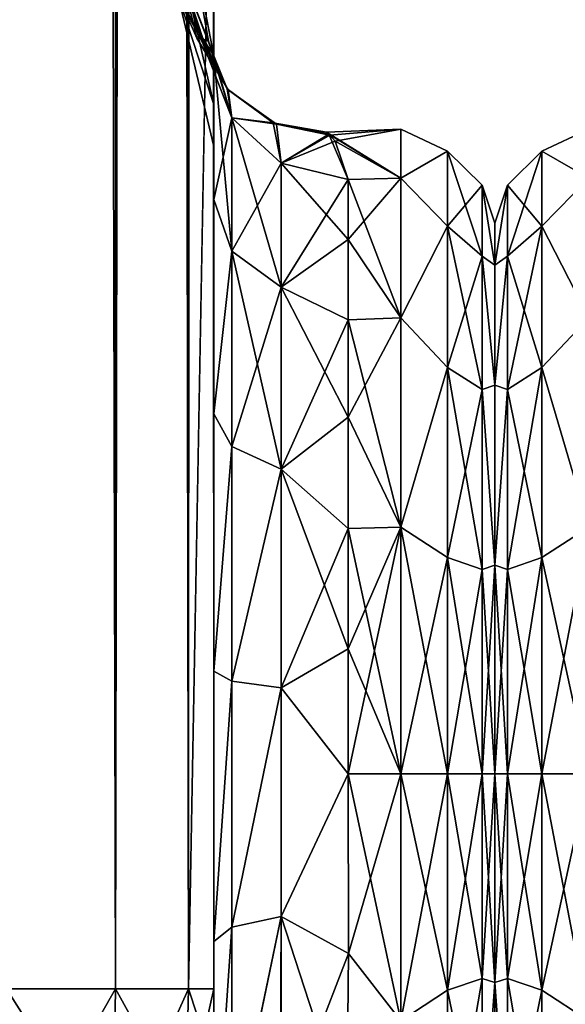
# Model space of a CAD drawing. Extents: x -23 to 470, y -1800 to 0.
# Tile 66 of 243: x 258 to 279, y -1781 to -1744. Entities that reach past the tile are written whole.
import ezdxf

# ---------------------------------------------------------------- set-up
doc = ezdxf.new("R2010")
doc.units = 0
doc.header["$LTSCALE"] = 61.050099
for name, color, linetype in [('249', 7, 'CONTINUOUS'), ('251', 7, 'CONTINUOUS'), ('252', 7, 'CONTINUOUS'), ('253', 7, 'CONTINUOUS'), ('259', 7, 'CONTINUOUS'), ('263', 7, 'CONTINUOUS'), ('280', 7, 'CONTINUOUS'), ('282', 7, 'CONTINUOUS'), ('283', 7, 'CONTINUOUS'), ('284', 7, 'CONTINUOUS'), ('288', 7, 'CONTINUOUS'), ('289', 7, 'CONTINUOUS'), ('290', 7, 'CONTINUOUS'), ('291', 7, 'CONTINUOUS'), ('298', 7, 'CONTINUOUS'), ('300', 7, 'CONTINUOUS'), ('314', 7, 'CONTINUOUS'), ('352', 7, 'CONTINUOUS'), ('353', 7, 'CONTINUOUS')]:
    doc.layers.add(name, color=color, linetype=linetype)

msp = doc.modelspace()

# ---------------------------------------------------------------- linework, layer by layer
at = {"layer": '249', "linetype": 'CONTINUOUS'}
for points in [[(265.55, -1728.15, -20.5), (265.55, -1734.794, -19.392), (265.55, -1750.621, -19.586), (265.55, -1728.15, -20.5)], [(265.55, -1735.917, -22.034), (265.55, -1728.15, -20.5), (265.55, -1758.599, -25.714), (265.55, -1735.917, -22.034)], [(265.55, -1758.599, -25.714), (265.55, -1728.15, -20.5), (265.55, -1750.621, -19.586), (265.55, -1758.599, -25.714)], [(265.55, -1728.15, -61.5), (265.55, -1735.92, -59.965), (265.55, -1780, -61.5), (265.55, -1728.15, -61.5)], [(265.55, -1782.865, 60.931), (265.55, -1783.734, 60.5), (265.55, -1728.15, 61.5), (265.55, -1782.865, 60.931)], [(265.55, -1728.15, 61.5), (265.55, -1783.734, 60.5), (265.55, -1735.917, 59.966), (265.55, -1728.15, 61.5)], [(265.55, -1780, 61.5), (265.55, -1782.865, 60.931), (265.55, -1728.15, 61.5), (265.55, -1780, 61.5)], [(265.55, -1728.15, 20.5), (265.55, -1735.92, 22.035), (265.55, -1750.62, 19.586), (265.55, -1728.15, 20.5)], [(265.55, -1734.919, 19.353), (265.55, -1728.15, 20.5), (265.55, -1750.62, 19.586), (265.55, -1734.919, 19.353)], [(265.55, -1734.794, -19.392), (265.55, -1740.717, -16.195), (265.55, -1750.621, -19.586), (265.55, -1734.794, -19.392)], [(265.55, -1740.769, 16.155), (265.55, -1734.919, 19.353), (265.55, -1750.62, 19.586), (265.55, -1740.769, 16.155)], [(265.55, -1742.613, -26.477), (265.55, -1735.917, -22.034), (265.55, -1758.599, -25.714), (265.55, -1742.613, -26.477)], [(265.55, -1786.5, 57.734), (265.55, -1786.933, 56.86), (265.55, -1735.917, 59.966), (265.55, -1786.5, 57.734)], [(265.55, -1735.917, 59.966), (265.55, -1786.933, 56.86), (265.55, -1742.613, 55.523), (265.55, -1735.917, 59.966)], [(265.55, -1785.305, 59.301), (265.55, -1786.5, 57.734), (265.55, -1735.917, 59.966), (265.55, -1785.305, 59.301)], [(265.55, -1783.734, 60.5), (265.55, -1785.305, 59.301), (265.55, -1735.917, 59.966), (265.55, -1783.734, 60.5)], [(265.55, -1735.92, -59.965), (265.55, -1742.616, -55.52), (265.55, -1785.305, -59.301), (265.55, -1735.92, -59.965)], [(265.55, -1780, -61.5), (265.55, -1735.92, -59.965), (265.55, -1782.865, -60.931), (265.55, -1780, -61.5)], [(265.55, -1782.865, -60.931), (265.55, -1735.92, -59.965), (265.55, -1783.734, -60.5), (265.55, -1782.865, -60.931)], [(265.55, -1783.734, -60.5), (265.55, -1735.92, -59.965), (265.55, -1785.305, -59.301), (265.55, -1783.734, -60.5)], [(265.55, -1735.92, 22.035), (265.55, -1742.616, 26.48), (265.55, -1758.599, 25.714), (265.55, -1735.92, 22.035)], [(265.55, -1750.62, 19.586), (265.55, -1735.92, 22.035), (265.55, -1758.599, 25.714), (265.55, -1750.62, 19.586)], [(265.55, -1740.717, -16.195), (265.55, -1745.277, -11.265), (265.55, -1750.621, -19.586), (265.55, -1740.717, -16.195)], [(265.55, -1745.277, 11.265), (265.55, -1740.769, 16.155), (265.55, -1750.62, 19.586), (265.55, -1745.277, 11.265)], [(265.55, -1747.082, -33.144), (265.55, -1742.613, -26.477), (265.55, -1768.176, -28.742), (265.55, -1747.082, -33.144)], [(265.55, -1768.176, -28.742), (265.55, -1742.613, -26.477), (265.55, -1758.599, -25.714), (265.55, -1768.176, -28.742)], [(265.55, -1786.933, 56.86), (265.55, -1787.5, 54), (265.55, -1742.613, 55.523), (265.55, -1786.933, 56.86)], [(265.55, -1742.613, 55.523), (265.55, -1787.5, 54), (265.55, -1747.082, 48.856), (265.55, -1742.613, 55.523)], [(265.55, -1742.616, -55.52), (265.55, -1747.083, -48.852), (265.55, -1787.5, -54), (265.55, -1742.616, -55.52)], [(265.55, -1785.305, -59.301), (265.55, -1742.616, -55.52), (265.55, -1786.5, -57.734), (265.55, -1785.305, -59.301)], [(265.55, -1786.5, -57.734), (265.55, -1742.616, -55.52), (265.55, -1786.933, -56.86), (265.55, -1786.5, -57.734)], [(265.55, -1786.933, -56.86), (265.55, -1742.616, -55.52), (265.55, -1787.5, -54), (265.55, -1786.933, -56.86)], [(265.55, -1742.616, 26.48), (265.55, -1747.083, 33.148), (265.55, -1768.176, 28.742), (265.55, -1742.616, 26.48)], [(265.55, -1758.599, 25.714), (265.55, -1742.616, 26.48), (265.55, -1768.176, 28.742), (265.55, -1758.599, 25.714)], [(265.55, -1748.65, -40.998), (265.55, -1747.082, -33.144), (265.55, -1787.5, -54), (265.55, -1748.65, -40.998)], [(265.55, -1787.5, -54), (265.55, -1747.082, -33.144), (265.55, -1768.176, -28.742), (265.55, -1787.5, -54)], [(265.55, -1787.5, 54), (265.55, -1787.5, 24.51), (265.55, -1747.082, 48.856), (265.55, -1787.5, 54)], [(265.55, -1747.082, 48.856), (265.55, -1787.5, 24.51), (265.55, -1748.65, 41.002), (265.55, -1747.082, 48.856)], [(265.55, -1747.083, -48.852), (265.55, -1748.65, -40.998), (265.55, -1787.5, -54), (265.55, -1747.083, -48.852)], [(265.55, -1747.083, 33.148), (265.55, -1748.65, 41.002), (265.55, -1778.235, 28.319), (265.55, -1747.083, 33.148)], [(265.55, -1768.176, 28.742), (265.55, -1747.083, 33.148), (265.55, -1778.235, 28.319), (265.55, -1768.176, 28.742)], [(265.55, -1748.65, 41.002), (265.55, -1787.5, 24.51), (265.55, -1778.235, 28.319), (265.55, -1748.65, 41.002)], [(265.55, -1778.235, -28.319), (265.55, -1787.5, -54), (265.55, -1768.176, -28.742), (265.55, -1778.235, -28.319)], [(265.55, -1787.5, -24.51), (265.55, -1787.5, -54), (265.55, -1778.235, -28.319), (265.55, -1787.5, -24.51)]]:
    msp.add_3dface(points, dxfattribs=at)
at = {"layer": '251', "linetype": 'CONTINUOUS'}
for points in [[(276, -1751.5, 0), (276, -1753.067, 7.855), (276, -1790.933, 7.854), (276, -1751.5, 0)], [(276, -1753.067, -7.854), (276, -1751.5, 0), (276, -1792.5, 0), (276, -1753.067, -7.854)], [(276, -1792.5, 0), (276, -1751.5, 0), (276, -1790.933, 7.854), (276, -1792.5, 0)], [(276, -1753.067, 7.855), (276, -1757.536, 14.522), (276, -1790.933, 7.854), (276, -1753.067, 7.855)], [(276, -1757.536, -14.522), (276, -1753.067, -7.854), (276, -1786.464, -14.522), (276, -1757.536, -14.522)], [(276, -1786.464, -14.522), (276, -1753.067, -7.854), (276, -1790.933, -7.855), (276, -1786.464, -14.522)], [(276, -1790.933, -7.855), (276, -1753.067, -7.854), (276, -1792.5, 0), (276, -1790.933, -7.855)], [(276, -1757.536, 14.522), (276, -1764.234, 18.966), (276, -1786.464, 14.522), (276, -1757.536, 14.522)], [(276, -1790.933, 7.854), (276, -1757.536, 14.522), (276, -1786.464, 14.522), (276, -1790.933, 7.854)], [(276, -1764.235, -18.966), (276, -1757.536, -14.522), (276, -1779.766, -18.966), (276, -1764.235, -18.966)], [(276, -1779.766, -18.966), (276, -1757.536, -14.522), (276, -1786.464, -14.522), (276, -1779.766, -18.966)], [(276, -1764.234, 18.966), (276, -1772, 20.5), (276, -1779.765, 18.966), (276, -1764.234, 18.966)], [(276, -1786.464, 14.522), (276, -1764.234, 18.966), (276, -1779.765, 18.966), (276, -1786.464, 14.522)], [(276, -1772, -20.5), (276, -1764.235, -18.966), (276, -1779.766, -18.966), (276, -1772, -20.5)]]:
    msp.add_3dface(points, dxfattribs=at)
at = {"layer": '252', "linetype": 'CONTINUOUS'}
for points in [[(270.553, -1778.684, 23.05), (272.5, -1772, 24), (270.55, -1772, 24), (270.553, -1778.684, 23.05)], [(272.5, -1772, -24), (272.5, -1781.184, -22.173), (270.55, -1772, -24), (272.5, -1772, -24)], [(270.55, -1772, -24), (272.5, -1781.184, -22.173), (270.553, -1778.685, -23.05), (270.55, -1772, -24)], [(272.5, -1781.184, 22.173), (272.5, -1772, 24), (270.553, -1778.684, 23.05), (272.5, -1781.184, 22.173)], [(270.5, -1784.819, 20.289), (272.5, -1781.184, 22.173), (270.553, -1778.684, 23.05), (270.5, -1784.819, 20.289)], [(270.553, -1778.685, -23.05), (272.5, -1781.184, -22.173), (270.5, -1784.808, -20.297), (270.553, -1778.685, -23.05)]]:
    msp.add_3dface(points, dxfattribs=at)
at = {"layer": '253', "linetype": 'CONTINUOUS'}
for points in [[(272.5, -1748, 0), (272.5, -1749.827, -9.184), (269.744, -1748.113, -2.327), (272.5, -1748, 0)], [(269.859, -1748.224, 3.272), (272.5, -1748, 0), (269.744, -1748.113, -2.327), (269.859, -1748.224, 3.272)], [(269.744, -1748.113, -2.327), (272.5, -1749.827, -9.184), (269.828, -1748.194, -3.048), (269.744, -1748.113, -2.327)], [(269.828, -1748.194, -3.048), (272.5, -1749.827, -9.184), (270.55, -1749.885, -9.323), (269.828, -1748.194, -3.048)], [(270.061, -1748.455, 4.651), (272.5, -1748, 0), (269.859, -1748.224, 3.272), (270.061, -1748.455, 4.651)], [(272.5, -1749.827, 9.184), (272.5, -1748, 0), (270.061, -1748.455, 4.651), (272.5, -1749.827, 9.184)], [(270.55, -1749.885, 9.323), (272.5, -1749.827, 9.184), (270.061, -1748.455, 4.651), (270.55, -1749.885, 9.323)], [(272.5, -1749.827, -9.184), (272.5, -1755.029, -16.971), (270.55, -1749.885, -9.323), (272.5, -1749.827, -9.184)], [(272.5, -1755.029, 16.971), (272.5, -1749.827, 9.184), (270.55, -1752.114, 13.437), (272.5, -1755.029, 16.971)], [(270.55, -1752.114, 13.437), (272.5, -1749.827, 9.184), (270.55, -1749.885, 9.323), (270.55, -1752.114, 13.437)], [(270.55, -1749.885, -9.323), (272.5, -1755.029, -16.971), (270.55, -1752.114, -13.437), (270.55, -1749.885, -9.323)], [(270.55, -1752.114, -13.437), (272.5, -1755.029, -16.971), (270.55, -1755.1, -17.041), (270.55, -1752.114, -13.437)], [(270.55, -1755.1, 17.041), (272.5, -1755.029, 16.971), (270.55, -1752.114, 13.437), (270.55, -1755.1, 17.041)], [(272.5, -1755.029, -16.971), (272.5, -1762.816, -22.173), (270.55, -1755.1, -17.041), (272.5, -1755.029, -16.971)], [(272.5, -1762.816, 22.173), (272.5, -1755.029, 16.971), (270.55, -1758.729, 19.997), (272.5, -1762.816, 22.173)], [(270.55, -1758.729, 19.997), (272.5, -1755.029, 16.971), (270.55, -1755.1, 17.041), (270.55, -1758.729, 19.997)], [(270.55, -1755.1, -17.041), (272.5, -1762.816, -22.173), (270.55, -1758.729, -19.997), (270.55, -1755.1, -17.041)], [(270.55, -1758.729, -19.997), (272.5, -1762.816, -22.173), (270.55, -1762.862, -22.192), (270.55, -1758.729, -19.997)], [(270.55, -1762.862, 22.192), (272.5, -1762.816, 22.173), (270.55, -1758.729, 19.997), (270.55, -1762.862, 22.192)], [(270.55, -1772, 24), (272.5, -1772, 24), (272.5, -1762.816, 22.173), (270.55, -1772, 24)], [(272.5, -1762.816, -22.173), (272.5, -1772, -24), (270.55, -1762.862, -22.192), (272.5, -1762.816, -22.173)], [(270.55, -1772, 24), (272.5, -1762.816, 22.173), (270.55, -1767.342, 23.544), (270.55, -1772, 24)], [(270.55, -1767.342, 23.544), (272.5, -1762.816, 22.173), (270.55, -1762.862, 22.192), (270.55, -1767.342, 23.544)], [(270.55, -1762.862, -22.192), (272.5, -1772, -24), (270.55, -1767.342, -23.544), (270.55, -1762.862, -22.192)], [(272.5, -1772, -24), (270.55, -1772, -24), (270.55, -1767.342, -23.544), (272.5, -1772, -24)]]:
    msp.add_3dface(points, dxfattribs=at)
at = {"layer": '259', "linetype": 'CONTINUOUS'}
for points in [[(261.889, -1780, -70.339), (257.834, -1780, -73.048), (261.889, -20, -70.339), (261.889, -1780, -70.339)], [(261.889, -20, -70.339), (257.834, -1780, -73.048), (257.834, -20, -73.048), (261.889, -20, -70.339)], [(264.598, -1780, -66.284), (261.889, -1780, -70.339), (264.598, -20, -66.284), (264.598, -1780, -66.284)], [(264.598, -20, -66.284), (261.889, -1780, -70.339), (261.889, -20, -70.339), (264.598, -20, -66.284)], [(265.55, -20, -61.5), (265.55, -71.85, -61.5), (264.598, -1780, -66.284), (265.55, -20, -61.5)], [(265.55, -20, -61.5), (264.598, -1780, -66.284), (264.598, -20, -66.284), (265.55, -20, -61.5)], [(265.55, -71.85, -61.5), (265.55, -1728.15, -61.5), (264.598, -1780, -66.284), (265.55, -71.85, -61.5)], [(265.55, -1728.15, -61.5), (265.55, -1780, -61.5), (264.598, -1780, -66.284), (265.55, -1728.15, -61.5)]]:
    msp.add_3dface(points, dxfattribs=at)
at = {"layer": '263', "linetype": 'CONTINUOUS'}
for points in [[(257.834, -1780, 73.048), (261.889, -1780, 70.339), (257.834, -20, 73.048), (257.834, -1780, 73.048)], [(257.834, -20, 73.048), (261.889, -1780, 70.339), (261.889, -20, 70.339), (257.834, -20, 73.048)], [(261.889, -1780, 70.339), (264.598, -1780, 66.284), (261.889, -20, 70.339), (261.889, -1780, 70.339)], [(261.889, -20, 70.339), (264.598, -1780, 66.284), (264.598, -20, 66.284), (261.889, -20, 70.339)], [(265.55, -1780, 61.5), (265.55, -1728.15, 61.5), (264.598, -20, 66.284), (265.55, -1780, 61.5)], [(264.598, -1780, 66.284), (265.55, -1780, 61.5), (264.598, -20, 66.284), (264.598, -1780, 66.284)]]:
    msp.add_3dface(points, dxfattribs=at)
at = {"layer": '280', "linetype": 'CONTINUOUS'}
for points in [[(261.789, -1786.253, 69.095), (257.834, -1780, 73.048), (257.734, -1787.29, 71.599), (261.789, -1786.253, 69.095)], [(261.889, -1780, 70.339), (257.834, -1780, 73.048), (261.789, -1786.253, 69.095), (261.889, -1780, 70.339)], [(264.498, -1784.701, 65.349), (261.889, -1780, 70.339), (261.789, -1786.253, 69.095), (264.498, -1784.701, 65.349)], [(264.598, -1780, 66.284), (261.889, -1780, 70.339), (264.498, -1784.701, 65.349), (264.598, -1780, 66.284)], [(265.55, -1782.865, 60.931), (264.598, -1780, 66.284), (264.498, -1784.701, 65.349), (265.55, -1782.865, 60.931)], [(265.55, -1782.865, 60.931), (265.55, -1780, 61.5), (264.598, -1780, 66.284), (265.55, -1782.865, 60.931)]]:
    msp.add_3dface(points, dxfattribs=at)
at = {"layer": '282', "linetype": 'CONTINUOUS'}
for points in [[(257.834, -1780, -73.048), (261.889, -1780, -70.339), (257.734, -1787.29, -71.599), (257.834, -1780, -73.048)], [(257.734, -1787.29, -71.599), (261.889, -1780, -70.339), (261.789, -1786.253, -69.095), (257.734, -1787.29, -71.599)], [(261.889, -1780, -70.339), (264.598, -1780, -66.284), (261.789, -1786.253, -69.095), (261.889, -1780, -70.339)], [(261.789, -1786.253, -69.095), (264.598, -1780, -66.284), (264.498, -1784.701, -65.349), (261.789, -1786.253, -69.095)], [(265.55, -1780, -61.5), (265.55, -1782.865, -60.931), (264.498, -1784.701, -65.349), (265.55, -1780, -61.5)], [(264.598, -1780, -66.284), (265.55, -1780, -61.5), (264.498, -1784.701, -65.349), (264.598, -1780, -66.284)]]:
    msp.add_3dface(points, dxfattribs=at)
at = {"layer": '283', "linetype": 'CONTINUOUS'}
for points in [[(265.55, -1742.613, 55.523), (265.55, -1747.082, 48.856), (264.212, -1741.207, 48.538), (265.55, -1742.613, 55.523)], [(264.212, -1741.207, 48.538), (265.55, -1747.082, 48.856), (264.212, -1742.997, 43.618), (264.212, -1741.207, 48.538)], [(265.55, -1747.083, 33.148), (265.55, -1742.616, 26.48), (264.212, -1741.207, 33.462), (265.55, -1747.083, 33.148)], [(264.212, -1742.997, 38.382), (265.55, -1747.083, 33.148), (264.212, -1741.207, 33.462), (264.212, -1742.997, 38.382)], [(265.55, -1747.082, 48.856), (265.55, -1748.65, 41.002), (264.212, -1742.997, 43.618), (265.55, -1747.082, 48.856)], [(265.55, -1748.65, 41.002), (265.55, -1747.083, 33.148), (264.212, -1742.997, 38.382), (265.55, -1748.65, 41.002)], [(264.212, -1742.997, 43.618), (265.55, -1748.65, 41.002), (264.212, -1742.997, 38.382), (264.212, -1742.997, 43.618)]]:
    msp.add_3dface(points, dxfattribs=at)
at = {"layer": '284', "linetype": 'CONTINUOUS'}
for points in [[(265.55, -1742.613, -26.477), (265.55, -1747.082, -33.144), (264.212, -1741.207, -33.462), (265.55, -1742.613, -26.477)], [(264.212, -1741.207, -33.462), (265.55, -1747.082, -33.144), (264.212, -1742.997, -38.382), (264.212, -1741.207, -33.462)], [(265.55, -1747.083, -48.852), (265.55, -1742.616, -55.52), (264.212, -1741.207, -48.538), (265.55, -1747.083, -48.852)], [(264.212, -1742.997, -43.618), (265.55, -1747.083, -48.852), (264.212, -1741.207, -48.538), (264.212, -1742.997, -43.618)], [(265.55, -1747.082, -33.144), (265.55, -1748.65, -40.998), (264.212, -1742.997, -38.382), (265.55, -1747.082, -33.144)], [(265.55, -1748.65, -40.998), (265.55, -1747.083, -48.852), (264.212, -1742.997, -43.618), (265.55, -1748.65, -40.998)], [(264.212, -1742.997, -38.382), (265.55, -1748.65, -40.998), (264.212, -1742.997, -43.618), (264.212, -1742.997, -38.382)]]:
    msp.add_3dface(points, dxfattribs=at)
at = {"layer": '288', "linetype": 'CONTINUOUS'}
for points in [[(265.55, -1745.277, 11.265), (265.55, -1750.62, 19.586), (266.221, -1747.582, 10.293), (265.55, -1745.277, 11.265)], [(266.221, -1747.582, 10.293), (265.55, -1750.62, 19.586), (266.221, -1752.541, 17.987), (266.221, -1747.582, 10.293)], [(268.055, -1749.27, 9.582), (266.221, -1747.582, 10.293), (266.221, -1752.541, 17.987), (268.055, -1749.27, 9.582)], [(268.055, -1753.886, 16.743), (268.055, -1749.27, 9.582), (266.221, -1752.541, 17.987), (268.055, -1753.886, 16.743)], [(270.55, -1749.885, 9.323), (268.055, -1749.27, 9.582), (268.055, -1753.886, 16.743), (270.55, -1749.885, 9.323)], [(270.55, -1752.114, 13.437), (270.55, -1749.885, 9.323), (268.055, -1753.886, 16.743), (270.55, -1752.114, 13.437)], [(265.55, -1750.62, 19.586), (265.55, -1758.599, 25.714), (266.221, -1752.541, 17.987), (265.55, -1750.62, 19.586)], [(270.55, -1755.1, 17.041), (270.55, -1752.114, 13.437), (268.055, -1753.886, 16.743), (270.55, -1755.1, 17.041)], [(266.221, -1752.541, 17.987), (265.55, -1758.599, 25.714), (266.221, -1759.821, 23.534), (266.221, -1752.541, 17.987)], [(268.055, -1753.886, 16.743), (266.221, -1752.541, 17.987), (266.221, -1759.821, 23.534), (268.055, -1753.886, 16.743)], [(268.055, -1760.663, 21.907), (268.055, -1753.886, 16.743), (266.221, -1759.821, 23.534), (268.055, -1760.663, 21.907)], [(268.055, -1760.663, 21.907), (270.55, -1755.1, 17.041), (268.055, -1753.886, 16.743), (268.055, -1760.663, 21.907)], [(270.55, -1758.729, 19.997), (270.55, -1755.1, 17.041), (268.055, -1760.663, 21.907), (270.55, -1758.729, 19.997)], [(265.55, -1758.599, 25.714), (265.55, -1768.176, 28.742), (266.221, -1759.821, 23.534), (265.55, -1758.599, 25.714)], [(270.55, -1762.862, 22.192), (270.55, -1758.729, 19.997), (268.055, -1760.663, 21.907), (270.55, -1762.862, 22.192)], [(266.221, -1759.821, 23.534), (265.55, -1768.176, 28.742), (266.221, -1768.554, 26.274), (266.221, -1759.821, 23.534)], [(268.055, -1760.663, 21.907), (266.221, -1759.821, 23.534), (266.221, -1768.554, 26.274), (268.055, -1760.663, 21.907)], [(268.055, -1768.793, 24.458), (268.055, -1760.663, 21.907), (266.221, -1768.554, 26.274), (268.055, -1768.793, 24.458)], [(268.055, -1768.793, 24.458), (270.55, -1762.862, 22.192), (268.055, -1760.663, 21.907), (268.055, -1768.793, 24.458)], [(270.55, -1767.342, 23.544), (270.55, -1762.862, 22.192), (268.055, -1768.793, 24.458), (270.55, -1767.342, 23.544)], [(270.55, -1772, 24), (270.55, -1767.342, 23.544), (268.055, -1768.793, 24.458), (270.55, -1772, 24)], [(265.55, -1768.176, 28.742), (265.55, -1778.235, 28.319), (266.221, -1768.554, 26.274), (265.55, -1768.176, 28.742)], [(266.221, -1768.554, 26.274), (265.55, -1778.235, 28.319), (266.221, -1777.699, 25.879), (266.221, -1768.554, 26.274)], [(268.055, -1768.793, 24.458), (266.221, -1768.554, 26.274), (266.221, -1777.699, 25.879), (268.055, -1768.793, 24.458)], [(268.055, -1777.305, 24.09), (268.055, -1768.793, 24.458), (266.221, -1777.699, 25.879), (268.055, -1777.305, 24.09)], [(268.055, -1777.305, 24.09), (270.55, -1772, 24), (268.055, -1768.793, 24.458), (268.055, -1777.305, 24.09)], [(270.553, -1778.684, 23.05), (270.55, -1772, 24), (268.055, -1777.305, 24.09), (270.553, -1778.684, 23.05)], [(268.055, -1777.305, 24.09), (266.221, -1777.699, 25.879), (266.221, -1786.163, 22.396), (268.055, -1777.305, 24.09)], [(268.055, -1777.305, 24.09), (266.221, -1786.163, 22.396), (268.055, -1785.184, 20.848), (268.055, -1777.305, 24.09)], [(268.055, -1785.184, 20.848), (270.553, -1778.684, 23.05), (268.055, -1777.305, 24.09), (268.055, -1785.184, 20.848)], [(265.55, -1778.235, 28.319), (265.55, -1787.5, 24.51), (266.221, -1777.699, 25.879), (265.55, -1778.235, 28.319)], [(266.221, -1777.699, 25.879), (265.55, -1787.5, 24.51), (266.221, -1786.163, 22.396), (266.221, -1777.699, 25.879)], [(270.5, -1784.819, 20.289), (270.553, -1778.684, 23.05), (268.055, -1785.184, 20.848), (270.5, -1784.819, 20.289)]]:
    msp.add_3dface(points, dxfattribs=at)
at = {"layer": '289', "linetype": 'CONTINUOUS'}
for points in [[(265.55, -1750.621, -19.586), (265.55, -1745.277, -11.265), (266.221, -1752.541, -17.987), (265.55, -1750.621, -19.586)], [(266.221, -1752.541, -17.987), (265.55, -1745.277, -11.265), (266.221, -1747.582, -10.293), (266.221, -1752.541, -17.987)], [(268.055, -1749.27, -9.582), (268.055, -1753.886, -16.743), (266.221, -1747.582, -10.293), (268.055, -1749.27, -9.582)], [(268.055, -1753.886, -16.743), (266.221, -1752.541, -17.987), (266.221, -1747.582, -10.293), (268.055, -1753.886, -16.743)], [(270.55, -1749.885, -9.323), (270.55, -1752.114, -13.437), (268.055, -1749.27, -9.582), (270.55, -1749.885, -9.323)], [(268.055, -1749.27, -9.582), (270.55, -1752.114, -13.437), (268.055, -1753.886, -16.743), (268.055, -1749.27, -9.582)], [(265.55, -1758.599, -25.714), (265.55, -1750.621, -19.586), (266.221, -1752.541, -17.987), (265.55, -1758.599, -25.714)], [(270.55, -1752.114, -13.437), (270.55, -1755.1, -17.041), (268.055, -1753.886, -16.743), (270.55, -1752.114, -13.437)], [(266.221, -1759.821, -23.534), (265.55, -1758.599, -25.714), (266.221, -1752.541, -17.987), (266.221, -1759.821, -23.534)], [(268.055, -1753.886, -16.743), (268.055, -1760.663, -21.907), (266.221, -1752.541, -17.987), (268.055, -1753.886, -16.743)], [(268.055, -1760.663, -21.907), (266.221, -1759.821, -23.534), (266.221, -1752.541, -17.987), (268.055, -1760.663, -21.907)], [(270.55, -1755.1, -17.041), (270.55, -1758.729, -19.997), (268.055, -1753.886, -16.743), (270.55, -1755.1, -17.041)], [(268.055, -1753.886, -16.743), (270.55, -1758.729, -19.997), (268.055, -1760.663, -21.907), (268.055, -1753.886, -16.743)], [(265.55, -1768.176, -28.742), (265.55, -1758.599, -25.714), (266.221, -1759.821, -23.534), (265.55, -1768.176, -28.742)], [(270.55, -1758.729, -19.997), (270.55, -1762.862, -22.192), (268.055, -1760.663, -21.907), (270.55, -1758.729, -19.997)], [(266.221, -1768.554, -26.274), (265.55, -1768.176, -28.742), (266.221, -1759.821, -23.534), (266.221, -1768.554, -26.274)], [(268.055, -1760.663, -21.907), (266.221, -1768.554, -26.274), (266.221, -1759.821, -23.534), (268.055, -1760.663, -21.907)], [(268.055, -1760.663, -21.907), (268.055, -1768.793, -24.458), (266.221, -1768.554, -26.274), (268.055, -1760.663, -21.907)], [(270.55, -1762.862, -22.192), (270.55, -1767.342, -23.544), (268.055, -1760.663, -21.907), (270.55, -1762.862, -22.192)], [(268.055, -1760.663, -21.907), (270.55, -1767.342, -23.544), (268.055, -1768.793, -24.458), (268.055, -1760.663, -21.907)], [(270.55, -1767.342, -23.544), (270.55, -1772, -24), (268.055, -1768.793, -24.458), (270.55, -1767.342, -23.544)], [(265.55, -1778.235, -28.319), (265.55, -1768.176, -28.742), (266.221, -1768.554, -26.274), (265.55, -1778.235, -28.319)], [(266.221, -1777.699, -25.879), (265.55, -1778.235, -28.319), (266.221, -1768.554, -26.274), (266.221, -1777.699, -25.879)], [(268.055, -1768.793, -24.458), (266.221, -1777.699, -25.879), (266.221, -1768.554, -26.274), (268.055, -1768.793, -24.458)], [(268.055, -1768.793, -24.458), (268.055, -1777.305, -24.09), (266.221, -1777.699, -25.879), (268.055, -1768.793, -24.458)], [(268.055, -1768.793, -24.458), (270.55, -1772, -24), (268.055, -1777.305, -24.09), (268.055, -1768.793, -24.458)], [(270.55, -1772, -24), (270.553, -1778.685, -23.05), (268.055, -1777.305, -24.09), (270.55, -1772, -24)], [(268.055, -1777.305, -24.09), (268.015, -1785.197, -20.868), (266.207, -1786.175, -22.416), (268.055, -1777.305, -24.09)], [(268.055, -1777.305, -24.09), (266.207, -1786.175, -22.416), (266.221, -1777.699, -25.879), (268.055, -1777.305, -24.09)], [(268.055, -1777.305, -24.09), (270.5, -1784.808, -20.297), (268.015, -1785.197, -20.868), (268.055, -1777.305, -24.09)], [(270.553, -1778.685, -23.05), (270.5, -1784.808, -20.297), (268.055, -1777.305, -24.09), (270.553, -1778.685, -23.05)], [(265.55, -1787.5, -24.51), (265.55, -1778.235, -28.319), (266.221, -1777.699, -25.879), (265.55, -1787.5, -24.51)], [(266.207, -1786.175, -22.416), (265.55, -1787.5, -24.51), (266.221, -1777.699, -25.879), (266.207, -1786.175, -22.416)]]:
    msp.add_3dface(points, dxfattribs=at)
at = {"layer": '290', "linetype": 'CONTINUOUS'}
for points in [[(272.5, -1749.827, -9.184), (272.5, -1748, 0), (274.248, -1748.825, -4.086), (272.5, -1749.827, -9.184)], [(272.5, -1748, 0), (272.5, -1749.827, 9.184), (274.248, -1748.825, 4.086), (272.5, -1748, 0)], [(272.5, -1748, 0), (274.248, -1748.825, 4.086), (274.248, -1748.825, -4.086), (272.5, -1748, 0)], [(272.5, -1749.827, -9.184), (274.248, -1748.825, -4.086), (274.248, -1751.621, -11.766), (272.5, -1749.827, -9.184)], [(272.5, -1749.827, 9.184), (274.248, -1751.621, 11.766), (274.248, -1748.825, 4.086), (272.5, -1749.827, 9.184)], [(275.531, -1750.088, 3.864), (275.531, -1750.088, -3.864), (274.248, -1748.825, 4.086), (275.531, -1750.088, 3.864)], [(274.248, -1751.621, 11.766), (275.531, -1750.088, 3.864), (274.248, -1748.825, 4.086), (274.248, -1751.621, 11.766)], [(275.531, -1750.088, -3.864), (275.531, -1752.731, -11.125), (274.248, -1748.825, -4.086), (275.531, -1750.088, -3.864)], [(274.248, -1748.825, 4.086), (275.531, -1750.088, -3.864), (274.248, -1748.825, -4.086), (274.248, -1748.825, 4.086)], [(274.248, -1748.825, -4.086), (275.531, -1752.731, -11.125), (274.248, -1751.621, -11.766), (274.248, -1748.825, -4.086)], [(272.5, -1755.029, -16.971), (272.5, -1749.827, -9.184), (274.248, -1751.621, -11.766), (272.5, -1755.029, -16.971)], [(272.5, -1749.827, 9.184), (272.5, -1755.029, 16.971), (274.248, -1751.621, 11.766), (272.5, -1749.827, 9.184)], [(275.531, -1752.731, 11.125), (275.531, -1750.088, 3.864), (274.248, -1751.621, 11.766), (275.531, -1752.731, 11.125)], [(276, -1753.067, 7.855), (276, -1751.5, 0), (275.531, -1750.088, 3.864), (276, -1753.067, 7.855)], [(275.531, -1752.731, 11.125), (276, -1753.067, 7.855), (275.531, -1750.088, 3.864), (275.531, -1752.731, 11.125)], [(276, -1751.5, 0), (276, -1753.067, -7.854), (275.531, -1750.088, -3.864), (276, -1751.5, 0)], [(275.531, -1750.088, 3.864), (276, -1751.5, 0), (275.531, -1750.088, -3.864), (275.531, -1750.088, 3.864)], [(275.531, -1750.088, -3.864), (276, -1753.067, -7.854), (275.531, -1752.731, -11.125), (275.531, -1750.088, -3.864)], [(272.5, -1755.029, -16.971), (274.248, -1751.621, -11.766), (274.248, -1756.874, -18.027), (272.5, -1755.029, -16.971)], [(272.5, -1755.029, 16.971), (274.248, -1756.874, 18.027), (274.248, -1751.621, 11.766), (272.5, -1755.029, 16.971)], [(274.248, -1756.874, 18.027), (275.531, -1752.731, 11.125), (274.248, -1751.621, 11.766), (274.248, -1756.874, 18.027)], [(275.531, -1752.731, -11.125), (275.531, -1757.698, -17.044), (274.248, -1751.621, -11.766), (275.531, -1752.731, -11.125)], [(274.248, -1751.621, -11.766), (275.531, -1757.698, -17.044), (274.248, -1756.874, -18.027), (274.248, -1751.621, -11.766)], [(275.531, -1757.698, 17.044), (275.531, -1752.731, 11.125), (274.248, -1756.874, 18.027), (275.531, -1757.698, 17.044)], [(276, -1757.536, 14.522), (276, -1753.067, 7.855), (275.531, -1752.731, 11.125), (276, -1757.536, 14.522)], [(275.531, -1757.698, 17.044), (276, -1757.536, 14.522), (275.531, -1752.731, 11.125), (275.531, -1757.698, 17.044)], [(276, -1753.067, -7.854), (276, -1757.536, -14.522), (275.531, -1752.731, -11.125), (276, -1753.067, -7.854)], [(275.531, -1752.731, -11.125), (276, -1757.536, -14.522), (275.531, -1757.698, -17.044), (275.531, -1752.731, -11.125)], [(272.5, -1762.816, -22.173), (272.5, -1755.029, -16.971), (274.248, -1756.874, -18.027), (272.5, -1762.816, -22.173)], [(272.5, -1755.029, 16.971), (272.5, -1762.816, 22.173), (274.248, -1756.874, 18.027), (272.5, -1755.029, 16.971)], [(272.5, -1762.816, -22.173), (274.248, -1756.874, -18.027), (274.248, -1763.952, -22.113), (272.5, -1762.816, -22.173)], [(272.5, -1762.816, 22.173), (274.248, -1763.952, 22.113), (274.248, -1756.874, 18.027), (272.5, -1762.816, 22.173)], [(274.248, -1763.952, 22.113), (275.531, -1757.698, 17.044), (274.248, -1756.874, 18.027), (274.248, -1763.952, 22.113)], [(275.531, -1757.698, -17.044), (275.531, -1764.39, -20.908), (274.248, -1756.874, -18.027), (275.531, -1757.698, -17.044)], [(274.248, -1756.874, -18.027), (275.531, -1764.39, -20.908), (274.248, -1763.952, -22.113), (274.248, -1756.874, -18.027)], [(275.531, -1764.39, 20.908), (275.531, -1757.698, 17.044), (274.248, -1763.952, 22.113), (275.531, -1764.39, 20.908)], [(276, -1764.234, 18.966), (276, -1757.536, 14.522), (275.531, -1757.698, 17.044), (276, -1764.234, 18.966)], [(276, -1757.536, -14.522), (276, -1764.235, -18.966), (275.531, -1757.698, -17.044), (276, -1757.536, -14.522)], [(275.531, -1764.39, 20.908), (276, -1764.234, 18.966), (275.531, -1757.698, 17.044), (275.531, -1764.39, 20.908)], [(275.531, -1757.698, -17.044), (276, -1764.235, -18.966), (275.531, -1764.39, -20.908), (275.531, -1757.698, -17.044)], [(272.5, -1762.816, 22.173), (272.5, -1772, 24), (274.248, -1763.952, 22.113), (272.5, -1762.816, 22.173)], [(272.5, -1772, -24), (272.5, -1762.816, -22.173), (274.248, -1772, -23.532), (272.5, -1772, -24)], [(274.248, -1772, -23.532), (272.5, -1762.816, -22.173), (274.248, -1763.952, -22.113), (274.248, -1772, -23.532)], [(272.5, -1772, 24), (274.248, -1772, 23.532), (274.248, -1763.952, 22.113), (272.5, -1772, 24)], [(275.531, -1772, -22.25), (274.248, -1772, -23.532), (274.248, -1763.952, -22.113), (275.531, -1772, -22.25)], [(275.531, -1764.39, -20.908), (275.531, -1772, -22.25), (274.248, -1763.952, -22.113), (275.531, -1764.39, -20.908)], [(274.248, -1772, 23.532), (275.531, -1764.39, 20.908), (274.248, -1763.952, 22.113), (274.248, -1772, 23.532)], [(276, -1772, 20.5), (276, -1764.234, 18.966), (275.531, -1772, 22.25), (276, -1772, 20.5)], [(275.531, -1772, 22.25), (276, -1764.234, 18.966), (275.531, -1764.39, 20.908), (275.531, -1772, 22.25)], [(276, -1764.235, -18.966), (276, -1772, -20.5), (275.531, -1764.39, -20.908), (276, -1764.235, -18.966)], [(274.248, -1772, 23.532), (275.531, -1772, 22.25), (275.531, -1764.39, 20.908), (274.248, -1772, 23.532)], [(276, -1772, -20.5), (275.531, -1772, -22.25), (275.531, -1764.39, -20.908), (276, -1772, -20.5)]]:
    msp.add_3dface(points, dxfattribs=at)
at = {"layer": '291', "linetype": 'CONTINUOUS'}
for points in [[(272.5, -1772, 24), (272.5, -1781.184, 22.173), (274.248, -1772, 23.532), (272.5, -1772, 24)], [(272.5, -1781.184, 22.173), (274.248, -1780.048, 22.113), (274.248, -1772, 23.532), (272.5, -1781.184, 22.173)], [(272.5, -1781.184, -22.173), (272.5, -1772, -24), (274.248, -1780.048, -22.113), (272.5, -1781.184, -22.173)], [(272.5, -1772, -24), (274.248, -1772, -23.532), (274.248, -1780.048, -22.113), (272.5, -1772, -24)], [(275.531, -1772, -22.25), (275.531, -1779.61, -20.908), (274.248, -1772, -23.532), (275.531, -1772, -22.25)], [(274.248, -1772, -23.532), (275.531, -1779.61, -20.908), (274.248, -1780.048, -22.113), (274.248, -1772, -23.532)], [(275.531, -1779.61, 20.908), (275.531, -1772, 22.25), (274.248, -1780.048, 22.113), (275.531, -1779.61, 20.908)], [(274.248, -1780.048, 22.113), (275.531, -1772, 22.25), (274.248, -1772, 23.532), (274.248, -1780.048, 22.113)], [(276, -1779.765, 18.966), (276, -1772, 20.5), (275.531, -1779.61, 20.908), (276, -1779.765, 18.966)], [(275.531, -1779.61, 20.908), (276, -1772, 20.5), (275.531, -1772, 22.25), (275.531, -1779.61, 20.908)], [(276, -1772, -20.5), (276, -1779.766, -18.966), (275.531, -1772, -22.25), (276, -1772, -20.5)], [(275.531, -1772, -22.25), (276, -1779.766, -18.966), (275.531, -1779.61, -20.908), (275.531, -1772, -22.25)], [(275.531, -1779.61, -20.908), (275.531, -1786.302, -17.044), (274.248, -1780.048, -22.113), (275.531, -1779.61, -20.908)], [(275.531, -1786.302, 17.044), (275.531, -1779.61, 20.908), (274.248, -1787.126, 18.027), (275.531, -1786.302, 17.044)], [(274.248, -1787.126, 18.027), (275.531, -1779.61, 20.908), (274.248, -1780.048, 22.113), (274.248, -1787.126, 18.027)], [(275.531, -1779.61, -20.908), (276, -1779.766, -18.966), (275.531, -1786.302, -17.044), (275.531, -1779.61, -20.908)], [(275.531, -1786.302, 17.044), (276, -1779.765, 18.966), (275.531, -1779.61, 20.908), (275.531, -1786.302, 17.044)], [(276, -1786.464, 14.522), (276, -1779.765, 18.966), (275.531, -1786.302, 17.044), (276, -1786.464, 14.522)], [(276, -1779.766, -18.966), (276, -1786.464, -14.522), (275.531, -1786.302, -17.044), (276, -1779.766, -18.966)], [(272.5, -1781.184, 22.173), (274.248, -1787.126, 18.027), (274.248, -1780.048, 22.113), (272.5, -1781.184, 22.173)], [(272.5, -1781.184, -22.173), (274.248, -1780.048, -22.113), (274.248, -1787.126, -18.027), (272.5, -1781.184, -22.173)], [(274.248, -1780.048, -22.113), (275.531, -1786.302, -17.044), (274.248, -1787.126, -18.027), (274.248, -1780.048, -22.113)]]:
    msp.add_3dface(points, dxfattribs=at)
at = {"layer": '298', "linetype": 'CONTINUOUS'}
for points in [[(265.55, -1745.277, -11.265), (265.55, -1740.717, -16.195), (264.312, -1738.811, -10.661), (265.55, -1745.277, -11.265)], [(264.312, -1742.079, -5.77), (265.55, -1745.277, -11.265), (264.312, -1738.811, -10.661), (264.312, -1742.079, -5.77)], [(265.55, -1740.769, 16.155), (265.55, -1745.277, 11.265), (264.312, -1738.811, 10.661), (265.55, -1740.769, 16.155)], [(265.55, -1745.277, 11.265), (265.347, -1744.737, 7.622), (264.312, -1738.811, 10.661), (265.55, -1745.277, 11.265)], [(264.312, -1738.811, 10.661), (265.347, -1744.737, 7.622), (264.312, -1742.079, 5.77), (264.312, -1738.811, 10.661)], [(265.132, -1744.63, -5.242), (265.55, -1745.277, -11.265), (264.312, -1742.079, -5.77), (265.132, -1744.63, -5.242)], [(264.312, -1743.226), (265.132, -1744.63, -5.242), (264.312, -1742.079, -5.77), (264.312, -1743.226)], [(265.061, -1744.619, 4.362), (264.913, -1744.616, 1.767), (264.312, -1742.079, 5.77), (265.061, -1744.619, 4.362)], [(264.312, -1742.079, 5.77), (264.913, -1744.616, 1.767), (264.312, -1743.226), (264.312, -1742.079, 5.77)], [(265.347, -1744.737, 7.622), (265.061, -1744.619, 4.362), (264.312, -1742.079, 5.77), (265.347, -1744.737, 7.622)], [(265.041, -1744.615, -4.107), (265.132, -1744.63, -5.242), (264.312, -1743.226), (265.041, -1744.615, -4.107)], [(264.913, -1744.616, 1.767), (265.041, -1744.615, -4.107), (264.312, -1743.226), (264.913, -1744.616, 1.767)]]:
    msp.add_3dface(points, dxfattribs=at)
at = {"layer": '300', "linetype": 'CONTINUOUS'}
for points in [[(265.041, -1744.615, -4.107), (264.913, -1744.616, 1.767), (266.084, -1746.548, 3.685), (265.041, -1744.615, -4.107)], [(264.913, -1744.616, 1.767), (265.061, -1744.619, 4.362), (266.084, -1746.548, 3.685), (264.913, -1744.616, 1.767)], [(265.132, -1744.63, -5.242), (265.041, -1744.615, -4.107), (266.042, -1746.5, -3.687), (265.132, -1744.63, -5.242)], [(265.041, -1744.615, -4.107), (266.084, -1746.548, 3.685), (266.042, -1746.5, -3.687), (265.041, -1744.615, -4.107)], [(265.061, -1744.619, 4.362), (265.347, -1744.737, 7.622), (266.221, -1747.582, 10.293), (265.061, -1744.619, 4.362)], [(266.084, -1746.548, 3.685), (265.061, -1744.619, 4.362), (266.221, -1747.582, 10.293), (266.084, -1746.548, 3.685)], [(265.55, -1745.277, -11.265), (265.132, -1744.63, -5.242), (266.042, -1746.5, -3.687), (265.55, -1745.277, -11.265)], [(265.347, -1744.737, 7.622), (265.55, -1745.277, 11.265), (266.221, -1747.582, 10.293), (265.347, -1744.737, 7.622)], [(266.221, -1747.582, -10.293), (265.55, -1745.277, -11.265), (266.042, -1746.5, -3.687), (266.221, -1747.582, -10.293)], [(267.759, -1747.773, -3.339), (266.221, -1747.582, -10.293), (266.042, -1746.5, -3.687), (267.759, -1747.773, -3.339)], [(266.084, -1746.548, 3.685), (267.759, -1747.773, -3.339), (266.042, -1746.5, -3.687), (266.084, -1746.548, 3.685)], [(267.876, -1747.824, 3.328), (266.084, -1746.548, 3.685), (266.221, -1747.582, 10.293), (267.876, -1747.824, 3.328)], [(266.084, -1746.548, 3.685), (267.876, -1747.824, 3.328), (267.759, -1747.773, -3.339), (266.084, -1746.548, 3.685)], [(268.055, -1749.27, -9.582), (266.221, -1747.582, -10.293), (267.759, -1747.773, -3.339), (268.055, -1749.27, -9.582)], [(268.055, -1749.27, 9.582), (267.876, -1747.824, 3.328), (266.221, -1747.582, 10.293), (268.055, -1749.27, 9.582)], [(269.744, -1748.113, -2.327), (269.828, -1748.194, -3.048), (267.759, -1747.773, -3.339), (269.744, -1748.113, -2.327)], [(267.876, -1747.824, 3.328), (269.744, -1748.113, -2.327), (267.759, -1747.773, -3.339), (267.876, -1747.824, 3.328)], [(269.828, -1748.194, -3.048), (268.055, -1749.27, -9.582), (267.759, -1747.773, -3.339), (269.828, -1748.194, -3.048)], [(269.859, -1748.224, 3.272), (269.744, -1748.113, -2.327), (267.876, -1747.824, 3.328), (269.859, -1748.224, 3.272)], [(269.859, -1748.224, 3.272), (267.876, -1747.824, 3.328), (268.055, -1749.27, 9.582), (269.859, -1748.224, 3.272)], [(269.828, -1748.194, -3.048), (270.55, -1749.885, -9.323), (268.055, -1749.27, -9.582), (269.828, -1748.194, -3.048)], [(270.061, -1748.455, 4.651), (269.859, -1748.224, 3.272), (268.055, -1749.27, 9.582), (270.061, -1748.455, 4.651)], [(270.55, -1749.885, 9.323), (270.061, -1748.455, 4.651), (268.055, -1749.27, 9.582), (270.55, -1749.885, 9.323)]]:
    msp.add_3dface(points, dxfattribs=at)
at = {"layer": '314', "linetype": 'CONTINUOUS'}
for points in [[(276, -1751.5, 0), (276, -1753.067, -7.855), (276, -1790.933, -7.854), (276, -1751.5, 0)], [(276, -1753.067, 7.854), (276, -1751.5, 0), (276, -1792.5, 0), (276, -1753.067, 7.854)], [(276, -1792.5, 0), (276, -1751.5, 0), (276, -1790.933, -7.854), (276, -1792.5, 0)], [(276, -1753.067, -7.855), (276, -1757.536, -14.522), (276, -1790.933, -7.854), (276, -1753.067, -7.855)], [(276, -1757.536, 14.522), (276, -1753.067, 7.854), (276, -1786.464, 14.522), (276, -1757.536, 14.522)], [(276, -1786.464, 14.522), (276, -1753.067, 7.854), (276, -1790.933, 7.855), (276, -1786.464, 14.522)], [(276, -1790.933, 7.855), (276, -1753.067, 7.854), (276, -1792.5, 0), (276, -1790.933, 7.855)], [(276, -1757.536, -14.522), (276, -1764.234, -18.966), (276, -1786.464, -14.522), (276, -1757.536, -14.522)], [(276, -1790.933, -7.854), (276, -1757.536, -14.522), (276, -1786.464, -14.522), (276, -1790.933, -7.854)], [(276, -1764.235, 18.966), (276, -1757.536, 14.522), (276, -1779.766, 18.966), (276, -1764.235, 18.966)], [(276, -1779.766, 18.966), (276, -1757.536, 14.522), (276, -1786.464, 14.522), (276, -1779.766, 18.966)], [(276, -1764.234, -18.966), (276, -1772, -20.5), (276, -1779.765, -18.966), (276, -1764.234, -18.966)], [(276, -1786.464, -14.522), (276, -1764.234, -18.966), (276, -1779.765, -18.966), (276, -1786.464, -14.522)], [(276, -1772, 20.5), (276, -1764.235, 18.966), (276, -1779.766, 18.966), (276, -1772, 20.5)]]:
    msp.add_3dface(points, dxfattribs=at)
at = {"layer": '352', "linetype": 'CONTINUOUS'}
for points in [[(279.5, -1749.827, 9.184), (279.5, -1748, 0), (277.752, -1748.825, 4.086), (279.5, -1749.827, 9.184)], [(279.5, -1748, 0), (279.5, -1749.827, -9.184), (277.752, -1748.825, -4.086), (279.5, -1748, 0)], [(279.5, -1748, 0), (277.752, -1748.825, -4.086), (277.752, -1748.825, 4.086), (279.5, -1748, 0)], [(277.752, -1751.621, -11.766), (276.469, -1750.088, -3.864), (277.752, -1748.825, -4.086), (277.752, -1751.621, -11.766)], [(276.469, -1750.088, -3.864), (276.469, -1750.088, 3.864), (277.752, -1748.825, -4.086), (276.469, -1750.088, -3.864)], [(277.752, -1748.825, -4.086), (276.469, -1750.088, 3.864), (277.752, -1748.825, 4.086), (277.752, -1748.825, -4.086)], [(277.752, -1748.825, 4.086), (276.469, -1752.731, 11.125), (277.752, -1751.621, 11.766), (277.752, -1748.825, 4.086)], [(276.469, -1750.088, 3.864), (276.469, -1752.731, 11.125), (277.752, -1748.825, 4.086), (276.469, -1750.088, 3.864)], [(279.5, -1749.827, 9.184), (277.752, -1748.825, 4.086), (277.752, -1751.621, 11.766), (279.5, -1749.827, 9.184)], [(279.5, -1749.827, -9.184), (277.752, -1751.621, -11.766), (277.752, -1748.825, -4.086), (279.5, -1749.827, -9.184)], [(276, -1753.067, -7.855), (276, -1751.5, 0), (276.469, -1750.088, -3.864), (276, -1753.067, -7.855)], [(276.469, -1752.731, -11.125), (276, -1753.067, -7.855), (276.469, -1750.088, -3.864), (276.469, -1752.731, -11.125)], [(276, -1751.5, 0), (276, -1753.067, 7.854), (276.469, -1750.088, 3.864), (276, -1751.5, 0)], [(276.469, -1750.088, -3.864), (276, -1751.5, 0), (276.469, -1750.088, 3.864), (276.469, -1750.088, -3.864)], [(276.469, -1750.088, 3.864), (276, -1753.067, 7.854), (276.469, -1752.731, 11.125), (276.469, -1750.088, 3.864)], [(276.469, -1752.731, -11.125), (276.469, -1750.088, -3.864), (277.752, -1751.621, -11.766), (276.469, -1752.731, -11.125)], [(279.5, -1755.029, 16.971), (279.5, -1749.827, 9.184), (277.752, -1751.621, 11.766), (279.5, -1755.029, 16.971)], [(279.5, -1749.827, -9.184), (279.5, -1755.029, -16.971), (277.752, -1751.621, -11.766), (279.5, -1749.827, -9.184)], [(277.752, -1751.621, 11.766), (276.469, -1757.698, 17.044), (277.752, -1756.874, 18.027), (277.752, -1751.621, 11.766)], [(276.469, -1752.731, 11.125), (276.469, -1757.698, 17.044), (277.752, -1751.621, 11.766), (276.469, -1752.731, 11.125)], [(277.752, -1756.874, -18.027), (276.469, -1752.731, -11.125), (277.752, -1751.621, -11.766), (277.752, -1756.874, -18.027)], [(279.5, -1755.029, 16.971), (277.752, -1751.621, 11.766), (277.752, -1756.874, 18.027), (279.5, -1755.029, 16.971)], [(279.5, -1755.029, -16.971), (277.752, -1756.874, -18.027), (277.752, -1751.621, -11.766), (279.5, -1755.029, -16.971)], [(276, -1757.536, -14.522), (276, -1753.067, -7.855), (276.469, -1752.731, -11.125), (276, -1757.536, -14.522)], [(276.469, -1757.698, -17.044), (276, -1757.536, -14.522), (276.469, -1752.731, -11.125), (276.469, -1757.698, -17.044)], [(276, -1753.067, 7.854), (276, -1757.536, 14.522), (276.469, -1752.731, 11.125), (276, -1753.067, 7.854)], [(276.469, -1752.731, 11.125), (276, -1757.536, 14.522), (276.469, -1757.698, 17.044), (276.469, -1752.731, 11.125)], [(276.469, -1757.698, -17.044), (276.469, -1752.731, -11.125), (277.752, -1756.874, -18.027), (276.469, -1757.698, -17.044)], [(279.5, -1762.816, 22.173), (279.5, -1755.029, 16.971), (277.752, -1756.874, 18.027), (279.5, -1762.816, 22.173)], [(279.5, -1755.029, -16.971), (279.5, -1762.816, -22.173), (277.752, -1756.874, -18.027), (279.5, -1755.029, -16.971)], [(276.469, -1757.698, 17.044), (276.469, -1764.39, 20.908), (277.752, -1756.874, 18.027), (276.469, -1757.698, 17.044)], [(277.752, -1756.874, 18.027), (276.469, -1764.39, 20.908), (277.752, -1763.952, 22.113), (277.752, -1756.874, 18.027)], [(277.752, -1763.952, -22.113), (276.469, -1757.698, -17.044), (277.752, -1756.874, -18.027), (277.752, -1763.952, -22.113)], [(279.5, -1762.816, 22.173), (277.752, -1756.874, 18.027), (277.752, -1763.952, 22.113), (279.5, -1762.816, 22.173)], [(279.5, -1762.816, -22.173), (277.752, -1763.952, -22.113), (277.752, -1756.874, -18.027), (279.5, -1762.816, -22.173)], [(276, -1764.234, -18.966), (276, -1757.536, -14.522), (276.469, -1757.698, -17.044), (276, -1764.234, -18.966)], [(276, -1757.536, 14.522), (276, -1764.235, 18.966), (276.469, -1757.698, 17.044), (276, -1757.536, 14.522)], [(276.469, -1764.39, -20.908), (276, -1764.234, -18.966), (276.469, -1757.698, -17.044), (276.469, -1764.39, -20.908)], [(276.469, -1757.698, 17.044), (276, -1764.235, 18.966), (276.469, -1764.39, 20.908), (276.469, -1757.698, 17.044)], [(276.469, -1764.39, -20.908), (276.469, -1757.698, -17.044), (277.752, -1763.952, -22.113), (276.469, -1764.39, -20.908)], [(279.5, -1762.816, -22.173), (279.5, -1772, -24), (277.752, -1763.952, -22.113), (279.5, -1762.816, -22.173)], [(279.5, -1772, 24), (279.5, -1762.816, 22.173), (277.752, -1772, 23.532), (279.5, -1772, 24)], [(277.752, -1772, 23.532), (279.5, -1762.816, 22.173), (277.752, -1763.952, 22.113), (277.752, -1772, 23.532)], [(277.752, -1772, -23.532), (276.469, -1764.39, -20.908), (277.752, -1763.952, -22.113), (277.752, -1772, -23.532)], [(276.469, -1764.39, 20.908), (276.469, -1772, 22.25), (277.752, -1763.952, 22.113), (276.469, -1764.39, 20.908)], [(276.469, -1772, 22.25), (277.752, -1772, 23.532), (277.752, -1763.952, 22.113), (276.469, -1772, 22.25)], [(279.5, -1772, -24), (277.752, -1772, -23.532), (277.752, -1763.952, -22.113), (279.5, -1772, -24)], [(276, -1772, -20.5), (276, -1764.234, -18.966), (276.469, -1772, -22.25), (276, -1772, -20.5)], [(276.469, -1772, -22.25), (276, -1764.234, -18.966), (276.469, -1764.39, -20.908), (276.469, -1772, -22.25)], [(276, -1764.235, 18.966), (276, -1772, 20.5), (276.469, -1764.39, 20.908), (276, -1764.235, 18.966)], [(276, -1772, 20.5), (276.469, -1772, 22.25), (276.469, -1764.39, 20.908), (276, -1772, 20.5)], [(277.752, -1772, -23.532), (276.469, -1772, -22.25), (276.469, -1764.39, -20.908), (277.752, -1772, -23.532)]]:
    msp.add_3dface(points, dxfattribs=at)
at = {"layer": '353', "linetype": 'CONTINUOUS'}
for points in [[(276, -1779.765, -18.966), (276, -1772, -20.5), (276.469, -1779.61, -20.908), (276, -1779.765, -18.966)], [(276.469, -1779.61, -20.908), (276, -1772, -20.5), (276.469, -1772, -22.25), (276.469, -1779.61, -20.908)], [(276, -1772, 20.5), (276, -1779.766, 18.966), (276.469, -1772, 22.25), (276, -1772, 20.5)], [(276.469, -1772, 22.25), (276, -1779.766, 18.966), (276.469, -1779.61, 20.908), (276.469, -1772, 22.25)], [(276.469, -1779.61, -20.908), (276.469, -1772, -22.25), (277.752, -1780.048, -22.113), (276.469, -1779.61, -20.908)], [(277.752, -1772, 23.532), (276.469, -1779.61, 20.908), (277.752, -1780.048, 22.113), (277.752, -1772, 23.532)], [(277.752, -1780.048, -22.113), (276.469, -1772, -22.25), (277.752, -1772, -23.532), (277.752, -1780.048, -22.113)], [(276.469, -1772, 22.25), (276.469, -1779.61, 20.908), (277.752, -1772, 23.532), (276.469, -1772, 22.25)], [(279.5, -1772, -24), (279.5, -1781.184, -22.173), (277.752, -1772, -23.532), (279.5, -1772, -24)], [(279.5, -1781.184, -22.173), (277.752, -1780.048, -22.113), (277.752, -1772, -23.532), (279.5, -1781.184, -22.173)], [(279.5, -1781.184, 22.173), (279.5, -1772, 24), (277.752, -1780.048, 22.113), (279.5, -1781.184, 22.173)], [(279.5, -1772, 24), (277.752, -1772, 23.532), (277.752, -1780.048, 22.113), (279.5, -1772, 24)], [(276.469, -1779.61, 20.908), (276, -1779.766, 18.966), (276.469, -1786.302, 17.044), (276.469, -1779.61, 20.908)], [(276.469, -1786.302, -17.044), (276, -1779.765, -18.966), (276.469, -1779.61, -20.908), (276.469, -1786.302, -17.044)], [(276, -1786.464, -14.522), (276, -1779.765, -18.966), (276.469, -1786.302, -17.044), (276, -1786.464, -14.522)], [(276, -1779.766, 18.966), (276, -1786.464, 14.522), (276.469, -1786.302, 17.044), (276, -1779.766, 18.966)], [(277.752, -1787.126, -18.027), (276.469, -1779.61, -20.908), (277.752, -1780.048, -22.113), (277.752, -1787.126, -18.027)], [(276.469, -1786.302, -17.044), (276.469, -1779.61, -20.908), (277.752, -1787.126, -18.027), (276.469, -1786.302, -17.044)], [(276.469, -1779.61, 20.908), (276.469, -1786.302, 17.044), (277.752, -1780.048, 22.113), (276.469, -1779.61, 20.908)], [(277.752, -1780.048, 22.113), (276.469, -1786.302, 17.044), (277.752, -1787.126, 18.027), (277.752, -1780.048, 22.113)], [(279.5, -1781.184, -22.173), (277.752, -1787.126, -18.027), (277.752, -1780.048, -22.113), (279.5, -1781.184, -22.173)], [(279.5, -1781.184, 22.173), (277.752, -1780.048, 22.113), (277.752, -1787.126, 18.027), (279.5, -1781.184, 22.173)]]:
    msp.add_3dface(points, dxfattribs=at)

doc.saveas('drawing.dxf')
